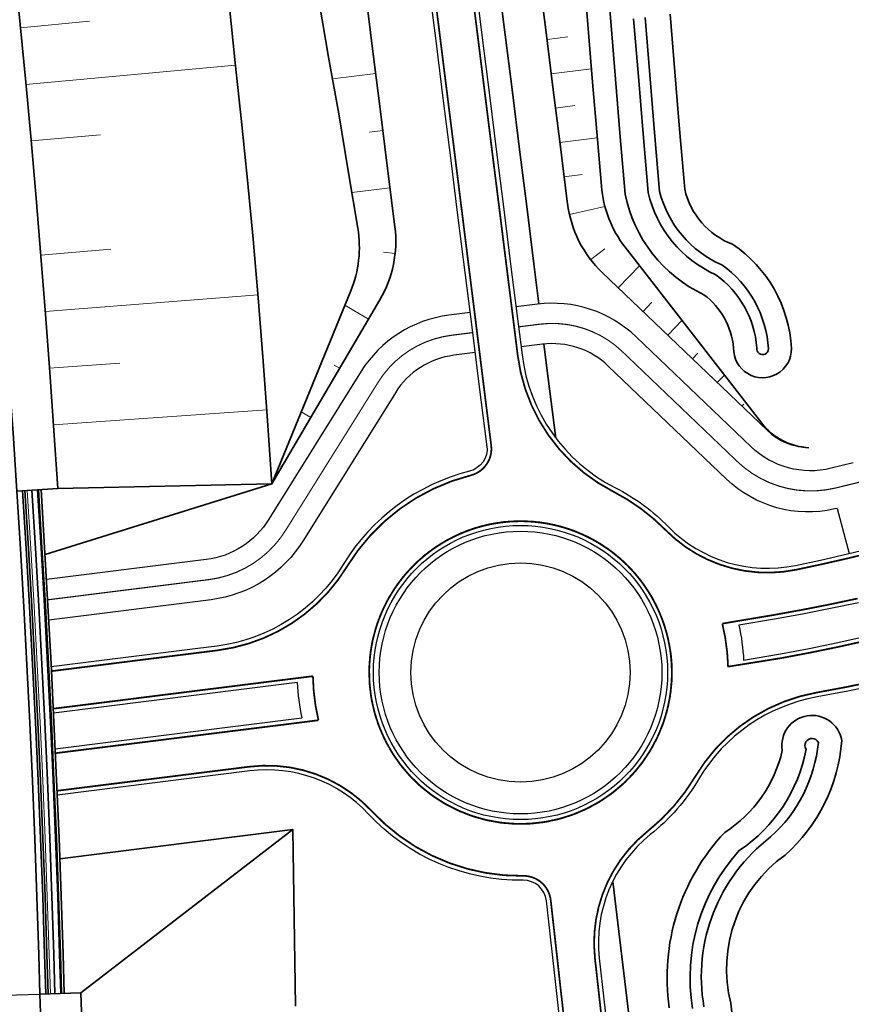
# Model space of a CAD drawing. Header units: metres. Extents: x 154839 to 161660, y 370737 to 378039.
# Tile 7 of 121: x 158494 to 158566, y 371399 to 371485. Entities that reach past the tile are written whole.
import ezdxf

# ---------------------------------------------------------------- set-up
doc = ezdxf.new("R2010")
doc.units = ezdxf.units.M
doc.linetypes.add('VW-3-3_STREEP', pattern=[6, 3, -3])
doc.linetypes.add('VW-FP2-1000', pattern=[3, 0.3, -2.7])
for name, color, linetype, lineweight in [('B-WE-GW-TALUDARCERING_KORT-G', 100, 'Continuous', 18), ('B-WE-GW-TALUDARCERING_LANG-G', 100, 'Continuous', 18), ('dwm-kunstwerklijn', 252, 'Continuous', 30), ('N-CO-BC-BETONVORM-G', 2, 'Continuous', 35), ('N-WE-BV-GELEIDECONSTRUCTIE_GELEIDERAIL_KUNSTWERK-G', 1, 'BV-GELEIDERAIL-K', 9), ('N-WE-BV-LEUNING-G', 1, 'BV-LEUNING', 9), ('N-WE-GW-GRONDWERK_BERM-G', 100, 'Continuous', 35), ('N-WE-GW-WATERGANG-G', 130, 'Continuous', 35), ('N-WE-VH-VERHARDING_HALFVERHARDING_BERM-G', 252, 'Continuous', 35), ('N-WE-VH-VERHARDING_KANTVERHARDING-G', 210, 'Continuous', 30), ('N-WE-VW-MARKERING_LANGS_STREEP_30270_010-G', 7, 'VW-FP2-1000', 35), ('N-WE-VW-MARKERING_LANGS_STREEP_33_015-G', 7, 'VW-3-3_STREEP', 35), ('N-WE-VW-MARKERING_LANGS_STREEP_DOORGETROKKEN_015-G', 7, 'Continuous', 35)]:
    doc.layers.add(name, color=color, linetype=linetype, lineweight=lineweight)
doc.linetypes.add('BV-GELEIDERAIL-K', pattern='A,2,-1,[170,NLCS.shx,S=0.5,R=0,X=0,Y=0],-1', length=4)
doc.linetypes.add('BV-LEUNING', pattern='A,1,[69,NLCS.shx,S=0.2,R=0,X=0,Y=0],1', length=2)

msp = doc.modelspace()

# ---------------------------------------------------------------- linework, layer by layer
at = {"layer": 'B-WE-GW-TALUDARCERING_KORT-G'}
for p, q in [((158499.571, 371484.648), (158493.59, 371484.076)), ((158541.034, 371483.297), (158539.229, 371483.071)), ((158541.654, 371477.333), (158539.975, 371477.123)), ((158523.844, 371475.023), (158525.002, 371475.168)), ((158500.531, 371474.797), (158494.506, 371474.272)), ((158542.278, 371471.369), (158540.72, 371471.174)), ((158501.419, 371464.889), (158495.347, 371464.385)), ((158544.23, 371464.923), (158543.016, 371463.987)), ((158525.043, 371464.622), (158526.068, 371464.512)), ((158548.319, 371460.292), (158547.553, 371459.491)), ((158552.303, 371455.871), (158551.842, 371455.389)), ((158502.198, 371455.024), (158496.102, 371454.569)), ((158520.781, 371454.849), (158521.255, 371454.57)), ((158556.287, 371451.45), (158556.131, 371451.287)), ((158560.905, 371447.824), (158560.903, 371447.815)), ((158516.17, 371446.077), (158516.241, 371446.035))]:
    msp.add_line(p, q, dxfattribs=at)
at = {"layer": 'B-WE-GW-TALUDARCERING_LANG-G'}
for p, q in [((158512.225, 371480.835), (158494.058, 371479.175)), ((158543.086, 371480.533), (158539.602, 371480.097)), ((158520.626, 371479.652), (158524.381, 371480.123)), ((158543.583, 371474.554), (158540.348, 371474.149)), ((158522.314, 371469.796), (158525.623, 371470.211)), ((158544.246, 371468.598), (158541.175, 371467.911)), ((158547.245, 371463.462), (158545.408, 371461.542)), ((158514.178, 371460.931), (158495.735, 371459.478)), ((158521.712, 371460.042), (158523.763, 371458.837)), ((158550.924, 371458.722), (158549.697, 371457.44)), ((158554.603, 371453.982), (158553.986, 371453.338)), ((158514.943, 371450.961), (158496.449, 371449.658)), ((158517.921, 371450.788), (158518.748, 371450.303)), ((158558.317, 371449.273), (158558.279, 371449.233))]:
    msp.add_line(p, q, dxfattribs=at)
at = {"layer": 'dwm-kunstwerklijn', "flags": 128}
msp.add_lwpolyline([(158480.983, 371399.931), (158495.277, 371400.328)], dxfattribs=at)
at = {"layer": 'N-CO-BC-BETONVORM-G', "flags": 128}
for points in [[(158493.772, 371443.961), (158493.772, 371443.96), (158494.084, 371438.938), (158494.374, 371433.914), (158494.644, 371428.889), (158494.893, 371423.864), (158495.121, 371418.837), (158495.328, 371413.809), (158495.514, 371408.781), (158495.679, 371403.752), (158495.777, 371400.342)], [(158493.972, 371443.974), (158493.972, 371443.973), (158494.283, 371438.95), (158494.574, 371433.925), (158494.844, 371428.9), (158495.093, 371423.873), (158495.321, 371418.846), (158495.528, 371413.817), (158495.714, 371408.788), (158495.879, 371403.758), (158495.977, 371400.348)], [(158494.57, 371444.014), (158494.57, 371444.011), (158494.882, 371438.985), (158495.173, 371433.959), (158495.443, 371428.931), (158495.692, 371423.902), (158495.92, 371418.872), (158496.128, 371413.841), (158496.314, 371408.809), (158496.479, 371403.776), (158496.577, 371400.365)], [(158495.069, 371444.047), (158495.069, 371444.043), (158495.381, 371439.015), (158495.672, 371433.987), (158495.943, 371428.956), (158496.192, 371423.925), (158496.42, 371418.893), (158496.627, 371413.86), (158496.813, 371408.826), (158496.979, 371403.792), (158497.077, 371400.379)], [(158495.368, 371444.067), (158495.369, 371444.062), (158495.681, 371439.033), (158495.972, 371434.003), (158496.242, 371428.972), (158496.491, 371423.94), (158496.72, 371418.906), (158496.927, 371413.872), (158497.113, 371408.837), (158497.279, 371403.801), (158497.376, 371400.388)]]:
    msp.add_lwpolyline(points, dxfattribs=at)
at = {"layer": 'N-WE-BV-GELEIDECONSTRUCTIE_GELEIDERAIL_KUNSTWERK-G', "flags": 128}
msp.add_lwpolyline([(158494.171, 371443.987), (158494.171, 371443.985), (158494.483, 371438.961), (158494.774, 371433.936), (158495.044, 371428.91), (158495.293, 371423.883), (158495.521, 371418.854), (158495.728, 371413.825), (158495.914, 371408.795), (158496.079, 371403.764), (158496.177, 371400.353)], dxfattribs=at)
at = {"layer": 'N-WE-BV-LEUNING-G', "flags": 128}
msp.add_lwpolyline([(158495.169, 371444.053), (158495.169, 371444.049), (158495.481, 371439.021), (158495.772, 371433.992), (158496.042, 371428.962), (158496.292, 371423.93), (158496.52, 371418.898), (158496.727, 371413.864), (158496.913, 371408.83), (158497.079, 371403.795), (158497.177, 371400.382)], dxfattribs=at)
at = {"layer": 'N-WE-GW-GRONDWERK_BERM-G', "flags": 128}
for points in [[(158561.934, 371447.688, -0.219679), (158557.841, 371449.81), (158546.003, 371465.063, -0.144916), (158543.939, 371470.352), (158543.597, 371474.387), (158543.182, 371479.374), (158542.77, 371484.361), (158542.35, 371489.348), (158541.927, 371494.334), (158541.489, 371499.318), (158541.039, 371504.301), (158540.574, 371509.294), (158540.086, 371514.31), (158539.532, 371519.345), (158538.93, 371524.399), (158538.276, 371529.473), (158537.56, 371534.566), (158536.785, 371539.676), (158535.941, 371544.803), (158535.006, 371549.942), (158533.961, 371555.076), (158532.78, 371560.181), (158531.503, 371565.263), (158530.141, 371570.322)], [(158561.934, 371447.688, -0.186016), (158558.317, 371449.197), (158544.022, 371462.867, -0.17244), (158541.011, 371468.851), (158540.99, 371469.021), (158540.368, 371473.982), (158539.747, 371478.943), (158539.125, 371483.904), (158538.503, 371488.866)], [(158523.52, 371486.988), (158524.142, 371482.027), (158524.764, 371477.065), (158525.386, 371472.104), (158526.048, 371466.822, -0.165462), (158524.747, 371460.513), (158515.362, 371444.54)], [(158515.362, 371444.54), (158522.217, 371461.275, 0.139197), (158522.828, 371466.703), (158522.002, 371471.68), (158521.177, 371476.616), (158520.284, 371481.543), (158519.436, 371486.476)]]:
    msp.add_lwpolyline(points, format="xyb", dxfattribs=at)
for points in [[(158493.06, 371489.398), (158493.561, 371484.378), (158494.041, 371479.357), (158494.501, 371474.333), (158494.939, 371469.308), (158495.356, 371464.28), (158495.753, 371459.251), (158496.128, 371454.221), (158496.482, 371449.189), (158496.815, 371444.162), (158493.273, 371443.928)], [(158496.815, 371444.162), (158515.362, 371444.54)], [(158496.995, 371412.041), (158517.204, 371414.594), (158517.42, 371399.296)], [(158498.826, 371400.429), (158517.204, 371414.594)], [(158495.277, 371400.328), (158498.826, 371400.429), (158498.872, 371398.803)]]:
    msp.add_lwpolyline(points, dxfattribs=at)
at = {"layer": 'N-WE-GW-GRONDWERK_BERM-G'}
msp.add_lwpolyline([(158495.715, 371438.443), (158515.362, 371444.54), (158514.98, 371450.453), (158514.607, 371455.561), (158514.201, 371460.667), (158513.761, 371465.769), (158513.274, 371470.868), (158512.754, 371475.963), (158512.201, 371481.055), (158511.68, 371486.149)], dxfattribs=at)
at = {"layer": 'N-WE-GW-WATERGANG-G', "flags": 128}
for points in [[(158544.335, 371489.596), (158544.754, 371484.61), (158545.166, 371479.622), (158545.582, 371474.635), (158546.003, 371469.649, 0.238569), (158552.838, 371460.944, -0.209203), (158555.41, 371456.335, 1.02214), (158560.426, 371456.292, 0.236245), (158555.319, 371465.314, -0.251613), (158551.168, 371470.086), (158550.729, 371475.28), (158550.313, 371480.267), (158549.901, 371485.255)], [(158546.738, 371484.859), (158547.15, 371479.871), (158547.566, 371474.884), (158547.995, 371469.817, 0.235804), (158553.857, 371462.677, -0.221986), (158557.416, 371456.345, 1.070597), (158558.425, 371456.24, 0.229225), (158554.372, 371463.538, -0.233214), (158548.99, 371469.902), (158548.559, 371475.008), (158548.143, 371479.995), (158547.731, 371484.983)], [(158555.741, 371394.443), (158555.172, 371399.543, -0.310091), (158559.861, 371412.382, 0.196922), (158564.773, 371422.312, 0.997133), (158559.623, 371421.453, -0.196231), (158554.631, 371414.34, 0.22963), (158549.832, 371399.136)], [(158552.835, 371399.215, -0.280815), (158558.61, 371413.946, 0.188409), (158562.752, 371422.135, 1.065494), (158561.684, 371421.547, -0.201813), (158555.93, 371412.8, 0.23005), (158551.844, 371399.087)]]:
    msp.add_lwpolyline(points, format="xyb", dxfattribs=at)
at = {"layer": 'N-WE-VH-VERHARDING_HALFVERHARDING_BERM-G', "flags": 128}
for points in [[(158538.525, 371460.141), (158538.089, 371463.618), (158537.468, 371468.579), (158536.846, 371473.541), (158536.224, 371478.502), (158535.602, 371483.463), (158534.981, 371488.424), (158534.359, 371493.385), (158533.737, 371498.346), (158533.115, 371503.308), (158532.491, 371508.274), (158531.857, 371513.249), (158531.203, 371518.232), (158530.521, 371523.221), (158529.801, 371528.215), (158529.034, 371533.212), (158528.21, 371538.21), (158527.321, 371543.208), (158526.357, 371548.202), (158525.31, 371553.185), (158524.181, 371558.15), (158522.969, 371563.097), (158521.675, 371568.022), (158520.299, 371572.925)], [(158489.529, 371489.038), (158490.028, 371484.033), (158490.507, 371479.026), (158490.965, 371474.017), (158491.402, 371469.007), (158491.818, 371463.994), (158492.213, 371458.98), (158492.587, 371453.964), (158492.941, 371448.947), (158493.273, 371443.928), (158493.585, 371438.908), (158493.875, 371433.886), (158494.145, 371428.864), (158494.394, 371423.84), (158494.622, 371418.815), (158494.829, 371413.79), (158495.015, 371408.764), (158495.18, 371403.736), (158495.277, 371400.33), (158495.324, 371398.709)], [(158538.961, 371456.668), (158539.333, 371453.696), (158539.955, 371448.735), (158539.978, 371448.546)], [(158544.924, 371410.09), (158546.321, 371398.536)]]:
    msp.add_lwpolyline(points, dxfattribs=at)
at = {"layer": 'N-WE-VH-VERHARDING_KANTVERHARDING-G', "flags": 128}
for points in [[(158532.996, 371488.175), (158533.618, 371483.214), (158534.24, 371478.253), (158534.861, 371473.292), (158535.483, 371468.331), (158536.105, 371463.369), (158536.727, 371458.408), (158537.063, 371455.722, 0.248389), (158545.123, 371444.229, -0.080591), (158549.771, 371440.818, 0.2548), (158560.76, 371437.48), (158562.94, 371437.944), (158565.278, 371438.476), (158567.597, 371439.042)], [(158565.783, 371446.371), (158563.852, 371445.899, -0.256085), (158556.934, 371447.752), (158546.955, 371457.295, 0.225652), (158538.392, 371460.125), (158536.541, 371459.893)], [(158532.572, 371459.396), (158530.72, 371459.164, 0.225652), (158523.121, 371454.308), (158515.12, 371441.501, -0.2285), (158509.686, 371437.987), (158495.842, 371436.252)], [(158564.381, 371442.425), (158564.381, 371442.425), (158564.153, 371442.373, -0.251935), (158554.79, 371444.959), (158544.536, 371454.766, 0.225652), (158538.828, 371456.652), (158536.976, 371456.42)], [(158533.007, 371455.923), (158531.155, 371455.691, 0.225652), (158526.089, 371452.454), (158518.108, 371439.679, -0.2285), (158510.121, 371434.514), (158496.039, 371432.75)], [(158534.02, 371447.839, -0.378684), (158532.525, 371445.651, 0.19641), (158521.566, 371437.57, -0.2285), (158510.625, 371430.496), (158508.958, 371430.287), (158496.256, 371428.695)], [(158566.237, 371434.251), (158563.818, 371433.736), (158561.388, 371433.26), (158558.949, 371432.818), (158555.866, 371432.301, -0.039611), (158556.276, 371429.264), (158559.479, 371429.821), (158561.957, 371430.288), (158564.429, 371430.793), (158566.895, 371431.343)], [(158567.854, 371427.117), (158565.305, 371426.585), (158562.64, 371426.09, 0.217373), (158552.404, 371418.996, -0.089973), (158548.185, 371414.149, 0.257142), (158543.76, 371403.451), (158544.893, 371393.298)]]:
    msp.add_lwpolyline(points, format="xyb", dxfattribs=at)
at = {"layer": 'N-WE-VH-VERHARDING_KANTVERHARDING-G'}
msp.add_lwpolyline([(158534.02, 371447.839), (158534.001, 371447.988), (158533.38, 371452.95), (158532.758, 371457.911), (158532.136, 371462.872), (158531.514, 371467.833), (158530.893, 371472.794), (158530.271, 371477.756), (158529.649, 371482.717), (158529.027, 371487.678)], dxfattribs=at)
at = {"layer": 'N-WE-VH-VERHARDING_KANTVERHARDING-G', "flags": 128}
for points in [[(158564.381, 371442.425), (158565.422, 371438.511)], [(158517.584, 371427.337), (158496.454, 371424.689)], [(158496.598, 371421.582), (158517.97, 371424.261)]]:
    msp.add_lwpolyline(points, dxfattribs=at)
at = {"layer": 'N-WE-VH-VERHARDING_KANTVERHARDING-G'}
msp.add_lwpolyline([(158540.915, 371392.877), (158539.18, 371408.423, 0.38572), (158537.167, 371410.201, -0.211608), (158523.759, 371415.936, 0.240988), (158513.483, 371419.667), (158496.775, 371417.573)], format="xyb", dxfattribs=at)
for radius in [12.75, 12.25, 9.5]:
    msp.add_circle((158536.935, 371428.2), radius, dxfattribs=at)
msp.add_arc((158536.935, 371428.2), 19.37, 182.55354, 191.73305, dxfattribs=at)
at = {"layer": 'N-WE-VW-MARKERING_LANGS_STREEP_30270_010-G', "const_width": 0.1, "flags": 128}
for points in [[(158637.159, 371517.873), (158635.251, 371513.251), (158635.187, 371513.097), (158633.378, 371508.654), (158631.55, 371504.119), (158630.636, 371501.882), (158629.714, 371499.669), (158628.777, 371497.481), (158627.819, 371495.323), (158626.834, 371493.196), (158625.817, 371491.104), (158624.763, 371489.052), (158623.666, 371487.043), (158622.522, 371485.081), (158621.328, 371483.172), (158620.751, 371482.3), (158619.783, 371480.889), (158618.788, 371479.496), (158617.451, 371477.709), (158616.071, 371475.957), (158614.649, 371474.24), (158613.186, 371472.56), (158611.683, 371470.917), (158610.14, 371469.312), (158608.559, 371467.747), (158606.94, 371466.221), (158605.285, 371464.737), (158603.595, 371463.295), (158601.871, 371461.895), (158600.113, 371460.538), (158598.323, 371459.226), (158596.503, 371457.959), (158594.652, 371456.737), (158592.773, 371455.562), (158590.866, 371454.433), (158588.933, 371453.352), (158586.974, 371452.319), (158584.991, 371451.335), (158582.986, 371450.4), (158580.959, 371449.515), (158578.911, 371448.68), (158576.844, 371447.895), (158574.759, 371447.162), (158572.657, 371446.48), (158572.115, 371446.313), (158570.261, 371445.765), (158568.384, 371445.242), (158566.203, 371444.672), (158564.207, 371444.184, -0.254266), (158555.725, 371446.487), (158545.745, 371456.03, 0.225652), (158538.61, 371458.389), (158536.758, 371458.157)], [(158532.789, 371457.659), (158530.938, 371457.427, 0.225652), (158524.605, 371453.381), (158516.614, 371440.59, -0.2285), (158509.903, 371436.251), (158495.943, 371434.501)]]:
    msp.add_lwpolyline(points, format="xyb", dxfattribs=at)
at = {"layer": 'N-WE-VW-MARKERING_LANGS_STREEP_33_015-G', "flags": 128}
for points in [[(157723.909, 372739.443, 0.15, 0.15, 0), (157723.862, 372737.364, 0.15, 0.15, 0), (157723.735, 372734.768, 0.15, 0.15, 0), (157723.531, 372732.177, 0.15, 0.15, 0), (157723.251, 372729.593, 0.15, 0.15, 0), (157722.895, 372727.018, 0.15, 0.15, 0), (157722.464, 372724.455, 0.15, 0.15, 0), (157721.957, 372721.906, 0.15, 0.15, 0), (157721.376, 372719.372, 0.15, 0.15, 0), (157720.72, 372716.857, 0.15, 0.15, 0), (157719.991, 372714.363, 0.15, 0.15, 0), (157719.189, 372711.89, 0.15, 0.15, 0), (157718.314, 372709.443, 0.15, 0.15, 0), (157717.368, 372707.022, 0.15, 0.15, 0), (157716.351, 372704.63, 0.15, 0.15, 0), (157715.264, 372702.269, 0.15, 0.15, 0), (157714.633, 372700.978, 0.15, 0.15, 0), (157714.108, 372699.941, 0.15, 0.15, 0), (157712.884, 372697.648, 0.15, 0.15, 0), (157711.593, 372695.392, 0.15, 0.15, 0), (157710.236, 372693.175, 0.15, 0.15, 0), (157708.815, 372690.999, 0.15, 0.15, 0), (157707.331, 372688.865, 0.15, 0.15, 0), (157705.784, 372686.776, 0.15, 0.15, 0), (157704.177, 372684.734, 0.15, 0.15, 0), (157704.117, 372684.661, 0.15, 0.15, 0), (157702.482, 372682.706, 0.15, 0.15, 0), (157700.797, 372680.8, 0.15, 0.15, 0), (157699.036, 372678.908, 0.15, 0.15, 0), (157697.233, 372677.063, 0.15, 0.15, 0), (157695.394, 372675.264, 0.15, 0.15, 0), (157693.522, 372673.508, 0.15, 0.15, 0), (157691.621, 372671.791, 0.15, 0.15, 0), (157689.695, 372670.111, 0.15, 0.15, 0), (157687.747, 372668.466, 0.15, 0.15, 0), (157685.782, 372666.851, 0.15, 0.15, 0), (157683.801, 372665.264, 0.15, 0.15, 0), (157681.809, 372663.701, 0.15, 0.15, 0), (157679.808, 372662.159, 0.15, 0.15, 0), (157677.801, 372660.634, 0.15, 0.15, 0), (157674.09, 372657.853, 0.15, 0.15, 0), (157673.781, 372657.623, 0.15, 0.15, 0), (157671.818, 372656.163, 0.15, 0.15, 0), (157669.768, 372654.639, 0.15, 0.15, 0), (157665.774, 372651.655, 0.15, 0.15, 0), (157661.811, 372648.655, 0.15, 0.15, 0), (157657.893, 372645.62, 0.15, 0.15, 0), (157655.954, 372644.085, 0.15, 0.15, 0), (157654.032, 372642.536, 0.15, 0.15, 0), (157652.128, 372640.97, 0.15, 0.15, 0), (157650.244, 372639.386, 0.15, 0.15, 0), (157648.555, 372637.933, 0.15, 0.15, 0), (157646.885, 372636.462, 0.15, 0.15, 0), (157646.543, 372636.156, 0.15, 0.15, 0), (157644.728, 372634.506, 0.15, 0.15, 0), (157642.936, 372632.831, 0.15, 0.15, 0), (157641.167, 372631.131, 0.15, 0.15, 0), (157639.422, 372629.406, 0.15, 0.15, 0), (157637.702, 372627.658, 0.15, 0.15, 0), (157636.005, 372625.886, 0.15, 0.15, 0), (157634.334, 372624.09, 0.15, 0.15, 0), (157632.688, 372622.272, 0.15, 0.15, 0), (157631.067, 372620.431, 0.15, 0.15, 0), (157629.471, 372618.567, 0.15, 0.15, 0), (157627.688, 372616.618, 0.15, 0.15, 0), (157626.051, 372614.783, 0.15, 0.15, 0), (157624.44, 372612.924, 0.15, 0.15, 0), (157622.853, 372611.042, 0.15, 0.15, 0), (157621.291, 372609.137, 0.15, 0.15, 0), (157619.756, 372607.209, 0.15, 0.15, 0), (157618.246, 372605.258, 0.15, 0.15, 0), (157616.762, 372603.285, 0.15, 0.15, 0), (157616.205, 372602.523, 0.15, 0.15, 0.039896), (157608.305, 372588.611, 0.15, 0.15, 0.412564), (157615.655, 372568.213, 0.15, 0.15, 0.038405), (157630.034, 372562.709, 0.15, 0.15, 0), (157633.956, 372561.544, 0.15, 0.15, 0), (157643.542, 372558.695, 0.15, 0.15, 0), (157653.128, 372555.847, 0.15, 0.15, 0), (157662.713, 372552.999, 0.15, 0.15, 0), (157667.507, 372551.575, 0.15, 0.15, 0), (157672.307, 372550.143, 0.15, 0.15, 0), (157677.113, 372548.681, 0.15, 0.15, 0), (157681.919, 372547.168, 0.15, 0.15, 0), (157686.715, 372545.584, 0.15, 0.15, 0), (157691.495, 372543.906, 0.15, 0.15, 0), (157696.242, 372542.122, 0.15, 0.15, 0), (157700.947, 372540.234, 0.15, 0.15, 0), (157705.61, 372538.241, 0.15, 0.15, 0), (157710.227, 372536.146, 0.15, 0.15, 0), (157714.796, 372533.948, 0.15, 0.15, 0), (157719.316, 372531.649, 0.15, 0.15, 0), (157723.783, 372529.251, 0.15, 0.15, 0), (157728.196, 372526.753, 0.15, 0.15, 0), (157732.552, 372524.159, 0.15, 0.15, 0), (157736.849, 372521.468, 0.15, 0.15, 0), (157741.083, 372518.688, 0.15, 0.15, 0), (157745.253, 372515.841, 0.15, 0.15, 0), (157749.374, 372512.946, 0.15, 0.15, 0), (157753.456, 372510.021, 0.15, 0.15, 0), (157757.514, 372507.086, 0.15, 0.15, 0), (157761.559, 372504.159, 0.15, 0.15, 0), (157765.608, 372501.252, 0.15, 0.15, 0), (157769.671, 372498.365, 0.15, 0.15, 0), (157773.749, 372495.499, 0.15, 0.15, 0), (157777.841, 372492.654, 0.15, 0.15, 0), (157781.947, 372489.828, 0.15, 0.15, 0), (157786.067, 372487.024, 0.15, 0.15, 0), (157790.201, 372484.24, 0.15, 0.15, 0), (157794.349, 372481.477, 0.15, 0.15, 0), (157798.511, 372478.734, 0.15, 0.15, 0), (157802.686, 372476.013, 0.15, 0.15, 0), (157806.875, 372473.312, 0.15, 0.15, 0), (157811.078, 372470.632, 0.15, 0.15, 0), (157815.294, 372467.974, 0.15, 0.15, 0), (157819.523, 372465.336, 0.15, 0.15, 0), (157823.765, 372462.72, 0.15, 0.15, 0), (157828.02, 372460.124, 0.15, 0.15, 0), (157832.3, 372457.531, 0.15, 0.15, 0), (157836.579, 372454.914, 0.15, 0.15, 0), (157840.844, 372452.275, 0.15, 0.15, 0), (157845.097, 372449.614, 0.15, 0.15, 0), (157849.336, 372446.933, 0.15, 0.15, 0), (157853.561, 372444.23, 0.15, 0.15, 0), (157857.773, 372441.507, 0.15, 0.15, 0), (157861.971, 372438.762, 0.15, 0.15, 0), (157866.156, 372435.996, 0.15, 0.15, 0), (157870.326, 372433.209, 0.15, 0.15, 0), (157874.483, 372430.402, 0.15, 0.15, 0), (157878.625, 372427.574, 0.15, 0.15, 0), (157882.754, 372424.725, 0.15, 0.15, 0), (157886.868, 372421.855, 0.15, 0.15, 0), (157890.967, 372418.965, 0.15, 0.15, 0), (157895.052, 372416.055, 0.15, 0.15, 0), (157899.123, 372413.124, 0.15, 0.15, 0), (157903.179, 372410.173, 0.15, 0.15, 0), (157907.22, 372407.202, 0.15, 0.15, 0), (157911.246, 372404.21, 0.15, 0.15, 0), (157915.257, 372401.198, 0.15, 0.15, 0), (157919.253, 372398.167, 0.15, 0.15, 0), (157923.233, 372395.115, 0.15, 0.15, 0), (157927.258, 372391.998, 0.15, 0.15, 0), (157931.189, 372389.551, 0.15, 0.15, 0), (157935.44, 372386.856, 0.15, 0.15, 0), (157939.691, 372384.161, 0.15, 0.15, 0), (157943.919, 372381.43, 0.15, 0.15, 0), (157948.148, 372378.699, 0.15, 0.15, 0), (157952.353, 372375.934, 0.15, 0.15, 0), (157956.558, 372373.168, 0.15, 0.15, 0), (157960.741, 372370.368, 0.15, 0.15, 0), (157964.923, 372367.567, 0.15, 0.15, 0), (157969.082, 372364.732, 0.15, 0.15, 0), (157973.24, 372361.896, 0.15, 0.15, 0), (157977.375, 372359.026, 0.15, 0.15, 0), (157981.51, 372356.156, 0.15, 0.15, 0), (157985.621, 372353.252, 0.15, 0.15, 0), (157989.71, 372350.317, 0.15, 0.15, 0), (157993.563, 372347.054, 0.15, 0.15, 0), (157997.414, 372343.794, 0.15, 0.15, 0), (158001.262, 372340.535, 0.15, 0.15, 0), (158005.108, 372337.279, 0.15, 0.15, 0), (158008.952, 372334.024, 0.15, 0.15, 0), (158012.794, 372330.771, 0.15, 0.15, 0), (158016.634, 372327.52, 0.15, 0.15, 0), (158020.472, 372324.27, 0.15, 0.15, 0), (158024.309, 372321.021, 0.15, 0.15, 0), (158028.12, 372317.743, 0.15, 0.15, 0), (158032.07, 372314.645, 0.15, 0.15, 0), (158036.02, 372311.547, 0.15, 0.15, 0), (158039.944, 372308.417, 0.15, 0.15, 0), (158043.868, 372305.286, 0.15, 0.15, 0), (158047.766, 372302.123, 0.15, 0.15, 0), (158051.664, 372298.959, 0.15, 0.15, 0), (158055.535, 372295.764, 0.15, 0.15, 0), (158059.406, 372292.568, 0.15, 0.15, 0), (158063.251, 372289.341, 0.15, 0.15, 0), (158067.096, 372286.113, 0.15, 0.15, 0), (158070.913, 372282.853, 0.15, 0.15, 0), (158074.731, 372279.594, 0.15, 0.15, 0), (158078.521, 372276.302, 0.15, 0.15, 0), (158082.311, 372273.011, 0.15, 0.15, 0), (158086.074, 372269.688, 0.15, 0.15, 0), (158089.837, 372266.365, 0.15, 0.15, 0), (158093.572, 372263.011, 0.15, 0.15, 0), (158097.307, 372259.657, 0.15, 0.15, 0), (158101.013, 372256.272, 0.15, 0.15, 0), (158104.72, 372252.887, 0.15, 0.15, 0), (158108.399, 372249.471, 0.15, 0.15, 0), (158112.077, 372246.055, 0.15, 0.15, 0), (158115.727, 372242.609, 0.15, 0.15, 0), (158116.92, 372241.482, 0.15, 0.15, 0), (158119.377, 372239.162, 0.15, 0.15, 0), (158122.998, 372235.686, 0.15, 0.15, 0), (158126.619, 372232.209, 0.15, 0.15, 0), (158130.211, 372228.702, 0.15, 0.15, 0), (158133.803, 372225.196, 0.15, 0.15, 0), (158137.365, 372221.659, 0.15, 0.15, 0), (158140.928, 372218.122, 0.15, 0.15, 0), (158144.461, 372214.556, 0.15, 0.15, 0), (158147.994, 372210.99, 0.15, 0.15, 0), (158151.497, 372207.395, 0.15, 0.15, 0), (158155, 372203.799, 0.15, 0.15, 0), (158158.473, 372200.175, 0.15, 0.15, 0), (158161.946, 372196.55, 0.15, 0.15, 0), (158165.389, 372192.897, 0.15, 0.15, 0), (158168.832, 372189.244, 0.15, 0.15, 0), (158172.244, 372185.562, 0.15, 0.15, 0), (158175.656, 372181.88, 0.15, 0.15, 0), (158179.038, 372178.17, 0.15, 0.15, 0), (158182.419, 372174.46, 0.15, 0.15, 0), (158185.77, 372170.721, 0.15, 0.15, 0), (158189.12, 372166.983, 0.15, 0.15, 0), (158192.439, 372163.217, 0.15, 0.15, -0.000003), (158192.439, 372163.217, 0.15, 0.15, 0), (158195.758, 372159.451, 0.15, 0.15, 0), (158199.046, 372155.658, 0.15, 0.15, 0), (158202.333, 372151.864, 0.15, 0.15, 0), (158205.589, 372148.043, 0.15, 0.15, 0), (158208.845, 372144.222, 0.15, 0.15, 0), (158212.069, 372140.375, 0.15, 0.15, 0), (158215.293, 372136.527, 0.15, 0.15, 0), (158218.484, 372132.652, 0.15, 0.15, 0), (158221.676, 372128.778, 0.15, 0.15, 0), (158224.836, 372124.877, 0.15, 0.15, 0), (158227.995, 372120.976, 0.15, 0.15, 0), (158231.122, 372117.049, 0.15, 0.15, 0), (158234.248, 372113.121, 0.15, 0.15, 0), (158237.342, 372109.168, 0.15, 0.15, 0), (158240.436, 372105.215, 0.15, 0.15, 0), (158243.497, 372101.236, 0.15, 0.15, 0), (158246.558, 372097.258, 0.15, 0.15, 0), (158249.585, 372093.253, 0.15, 0.15, 0), (158252.613, 372089.249, 0.15, 0.15, 0), (158255.607, 372085.22, 0.15, 0.15, 0), (158258.601, 372081.191, 0.15, 0.15, 0), (158261.561, 372077.137, 0.15, 0.15, 0), (158264.522, 372073.083, 0.15, 0.15, 0), (158267.448, 372069.004, 0.15, 0.15, 0), (158270.375, 372064.926, 0.15, 0.15, 0), (158273.267, 372060.823, 0.15, 0.15, 0), (158276.16, 372056.72, 0.15, 0.15, 0), (158279.018, 372052.593, 0.15, 0.15, 0), (158281.876, 372048.467, 0.15, 0.15, 0), (158284.7, 372044.316, 0.15, 0.15, 0), (158287.523, 372040.166, 0.15, 0.15, 0), (158290.312, 372035.992, 0.15, 0.15, 0), (158295.702, 372027.991, 0.15, 0.15, 0), (158295.924, 372027.666, 0.15, 0.15, 0), (158298.753, 372023.517, 0.15, 0.15, 0), (158301.582, 372019.368, 0.15, 0.15, 0), (158304.412, 372015.218, 0.15, 0.15, 0), (158307.243, 372011.066, 0.15, 0.15, 0), (158310.075, 372006.914, 0.15, 0.15, 0), (158312.907, 372002.76, 0.15, 0.15, 0), (158315.741, 371998.605, 0.15, 0.15, 0), (158318.575, 371994.448, 0.15, 0.15, 0), (158321.411, 371990.289, 0.15, 0.15, 0), (158324.248, 371986.128, 0.15, 0.15, 0), (158327.087, 371981.965, 0.15, 0.15, 0), (158329.927, 371977.8, 0.15, 0.15, 0), (158332.769, 371973.633, 0.15, 0.15, 0), (158335.559, 371969.433, 0.15, 0.15, 0), (158338.071, 371965.07, 0.15, 0.15, 0), (158340.546, 371960.687, 0.15, 0.15, 0), (158343.021, 371956.304, 0.15, 0.15, 0), (158345.46, 371951.9, 0.15, 0.15, 0), (158347.898, 371947.497, 0.15, 0.15, 0), (158350.3, 371943.073, 0.15, 0.15, 0), (158352.689, 371938.643, 0.15, 0.15, 0), (158355.067, 371934.206, 0.15, 0.15, 0), (158357.431, 371929.762, 0.15, 0.15, 0), (158358.629, 371927.466, 0.15, 0.15, 0), (158359.759, 371925.299, 0.15, 0.15, 0), (158362.087, 371920.836, 0.15, 0.15, 0), (158364.377, 371916.353, 0.15, 0.15, 0), (158366.668, 371911.871, 0.15, 0.15, 0), (158368.921, 371907.369, 0.15, 0.15, 0), (158371.174, 371902.868, 0.15, 0.15, 0), (158373.39, 371898.348, 0.15, 0.15, 0), (158375.605, 371893.828, 0.15, 0.15, 0), (158377.792, 371889.294, 0.15, 0.15, 0), (158379.96, 371884.751, 0.15, 0.15, 0), (158382.11, 371880.2, 0.15, 0.15, 0), (158384.24, 371875.639, 0.15, 0.15, 0), (158386.351, 371871.069, 0.15, 0.15, 0), (158388.444, 371866.491, 0.15, 0.15, 0), (158390.517, 371861.904, 0.15, 0.15, 0), (158392.571, 371857.308, 0.15, 0.15, 0), (158394.606, 371852.704, 0.15, 0.15, 0), (158396.621, 371848.092, 0.15, 0.15, 0), (158398.618, 371843.471, 0.15, 0.15, 0), (158400.595, 371838.842, 0.15, 0.15, 0), (158402.553, 371834.204, 0.15, 0.15, 0), (158404.491, 371829.559, 0.15, 0.15, 0), (158406.41, 371824.905, 0.15, 0.15, 0), (158408.31, 371820.244, 0.15, 0.15, 0), (158410.19, 371815.574, 0.15, 0.15, 0), (158411.963, 371811.119, 0.15, 0.15, 0.006693), (158412.985, 371808.645, 0.15, 0.15, 0), (158418.319, 371796.218, 0.15, 0.15, 0), (158422.263, 371787.029, 0.15, 0.15, 0), (158426.208, 371777.839, 0.15, 0.15, 0), (158430.152, 371768.65, 0.15, 0.15, 0), (158434.096, 371759.461, 0.15, 0.15, 0), (158438.04, 371750.271, 0.15, 0.15, 0), (158441.984, 371741.082, 0.15, 0.15, 0), (158443.956, 371736.487, 0.15, 0.15, 0), (158445.928, 371731.893, 0.15, 0.15, 0), (158447.9, 371727.298, 0.15, 0.15, 0), (158449.872, 371722.703, 0.15, 0.15, 0), (158451.844, 371718.109, 0.15, 0.15, 0), (158453.816, 371713.514, 0.15, 0.15, 0), (158455.788, 371708.919, 0.15, 0.15, 0), (158457.76, 371704.339, 0.15, 0.15, 0), (158459.76, 371699.786, 0.15, 0.15, 0), (158461.799, 371695.249, 0.15, 0.15, 0), (158463.874, 371690.729, 0.15, 0.15, 0), (158465.988, 371686.227, 0.15, 0.15, 0), (158468.139, 371681.743, 0.15, 0.15, 0), (158470.327, 371677.277, 0.15, 0.15, 0), (158472.552, 371672.829, 0.15, 0.15, 0), (158474.815, 371668.4, 0.15, 0.15, 0), (158477.115, 371663.986, 0.15, 0.15, 0), (158479.44, 371659.559, 0.15, 0.15, 0), (158481.765, 371655.132, 0.15, 0.15, 0), (158484.089, 371650.705, 0.15, 0.15, 0), (158486.414, 371646.277, 0.15, 0.15, 0), (158488.736, 371641.842, 0.15, 0.15, 0), (158491.047, 371637.394, 0.15, 0.15, 0), (158493.339, 371632.929, 0.15, 0.15, 0), (158495.604, 371628.445, 0.15, 0.15, 0), (158497.833, 371623.936, 0.15, 0.15, 0), (158500.018, 371619.399, 0.15, 0.15, 0), (158502.15, 371614.83, 0.15, 0.15, 0), (158504.22, 371610.227, 0.15, 0.15, 0), (158506.22, 371605.588, 0.15, 0.15, 0), (158508.142, 371600.915, 0.15, 0.15, 0), (158509.986, 371596.21, 0.15, 0.15, 0), (158511.752, 371591.476, 0.15, 0.15, 0), (158513.438, 371586.713, 0.15, 0.15, 0), (158515.045, 371581.922, 0.15, 0.15, 0), (158516.572, 371577.106, 0.15, 0.15, 0), (158518.018, 371572.264, 0.15, 0.15, 0), (158519.383, 371567.399, 0.15, 0.15, 0), (158520.667, 371562.512, 0.15, 0.15, 0), (158521.87, 371557.605, 0.15, 0.15, 0), (158522.99, 371552.677, 0.15, 0.15, 0), (158524.028, 371547.732, 0.15, 0.15, 0), (158524.985, 371542.775, 0.15, 0.15, 0), (158525.869, 371537.809, 0.15, 0.15, 0), (158526.688, 371532.839, 0.15, 0.15, 0), (158527.452, 371527.865, 0.15, 0.15, 0), (158528.169, 371522.891, 0.15, 0.15, 0), (158528.849, 371517.917, 0.15, 0.15, 0), (158529.502, 371512.945, 0.15, 0.15, 0), (158530.135, 371507.976, 0.15, 0.15, 0), (158530.759, 371503.012, 0.15, 0.15, 0), (158531.381, 371498.051, 0.15, 0.15, 0), (158532.002, 371493.09, 0.15, 0.15, 0), (158532.624, 371488.129, 0.15, 0.15, 0), (158533.246, 371483.168, 0.15, 0.15, 0), (158533.868, 371478.206, 0.15, 0.15, 0), (158534.489, 371473.245, 0.15, 0.15, 0), (158535.111, 371468.284, 0.15, 0.15, 0), (158535.733, 371463.323, 0.15, 0.15, 0), (158536.355, 371458.362, 0.15, 0.15, 0), (158536.691, 371455.675, 0.15, 0.15, 0.248389), (158544.953, 371443.895, 0.15, 0.15, -0.080591), (158549.504, 371440.555, 0.15, 0.15, 0.2548), (158560.836, 371437.112, 0.15, 0.15, 0), (158563.017, 371437.577, 0.15, 0.15, 0), (158565.361, 371438.11, 0.15, 0.15, 0), (158567.687, 371438.678, 0.15, 0.15, 0), (158569.994, 371439.281, 0.15, 0.15, 0), (158571.989, 371439.837, 0.15, 0.15, 0), (158573.967, 371440.423, 0.15, 0.15, 0), (158574.547, 371440.601, 0.15, 0.15, 0), (158576.795, 371441.333, 0.15, 0.15, 0), (158579.025, 371442.119, 0.15, 0.15, 0), (158581.236, 371442.959, 0.15, 0.15, 0), (158583.426, 371443.854, 0.15, 0.15, 0), (158585.594, 371444.803, 0.15, 0.15, 0), (158587.739, 371445.805, 0.15, 0.15, 0), (158589.859, 371446.86, 0.15, 0.15, 0), (158591.953, 371447.966, 0.15, 0.15, 0), (158594.02, 371449.125, 0.15, 0.15, 0), (158596.059, 371450.334, 0.15, 0.15, 0), (158598.068, 371451.593, 0.15, 0.15, 0), (158600.046, 371452.901, 0.15, 0.15, 0), (158601.992, 371454.259, 0.15, 0.15, 0), (158603.904, 371455.664, 0.15, 0.15, 0), (158605.783, 371457.117, 0.15, 0.15, 0), (158607.625, 371458.616, 0.15, 0.15, 0), (158609.431, 371460.161, 0.15, 0.15, 0), (158611.199, 371461.75, 0.15, 0.15, 0), (158612.928, 371463.383, 0.15, 0.15, 0), (158614.617, 371465.059, 0.15, 0.15, 0), (158616.265, 371466.777, 0.15, 0.15, 0), (158617.87, 371468.536, 0.15, 0.15, 0), (158619.433, 371470.335, 0.15, 0.15, 0), (158620.951, 371472.172, 0.15, 0.15, 0), (158622.423, 371474.048, 0.15, 0.15, 0), (158623.85, 371475.96, 0.15, 0.15, 0), (158624.912, 371477.45, 0.15, 0.15, 0), (158625.946, 371478.961, 0.15, 0.15, 0), (158626.564, 371479.89, 0.15, 0.15, 0), (158627.867, 371481.902, 0.15, 0.15, 0), (158629.142, 371483.944, 0.15, 0.15, 0), (158630.389, 371486.014, 0.15, 0.15, 0), (158631.608, 371488.112, 0.15, 0.15, 0), (158632.799, 371490.236, 0.15, 0.15, 0), (158633.963, 371492.385, 0.15, 0.15, 0), (158635.1, 371494.557, 0.15, 0.15, 0), (158636.21, 371496.753, 0.15, 0.15, 0), (158637.294, 371498.969, 0.15, 0.15, 0), (158638.352, 371501.205, 0.15, 0.15, 0), (158640.395, 371505.731, 0.15, 0.15, 0), (158642.281, 371510.169, 0.15, 0.15, 0), (158642.345, 371510.323, 0.15, 0.15, 0), (158644.253, 371514.945, 0, 0, 0)], [(158331.731, 370737.771, 0.15, 0.15, 0), (158334.544, 370744.604, 0.15, 0.15, 0), (158335.498, 370746.92, 0.15, 0.15, -0.01249), (158341.479, 370760.476, 0.15, 0.15, 0), (158347.046, 370772.286, 0.15, 0.15, 0.01249), (158353.154, 370786.129, 0.15, 0.15, 0), (158353.92, 370787.99, 0.15, 0.15, 0), (158363.126, 370810.351, 0.15, 0.15, 0), (158363.461, 370811.165, 0.15, 0.15, 0), (158367.268, 370820.412, 0.15, 0.15, 0), (158367.532, 370821.053, 0.15, 0.15, 0), (158371.075, 370829.659, 0.15, 0.15, 0), (158374.882, 370838.906, 0.15, 0.15, 0), (158378.689, 370848.153, 0.15, 0.15, 0), (158380.592, 370852.778, 0.15, 0.15, 0), (158382.495, 370857.403, 0.15, 0.15, 0), (158384.395, 370862.03, 0.15, 0.15, 0), (158386.295, 370866.659, 0.15, 0.15, 0), (158388.189, 370871.29, 0.15, 0.15, 0), (158390.084, 370875.922, 0.15, 0.15, 0), (158391.969, 370880.558, 0.15, 0.15, 0), (158393.854, 370885.196, 0.15, 0.15, 0), (158395.728, 370889.839, 0.15, 0.15, 0), (158397.602, 370894.482, 0.15, 0.15, 0), (158399.461, 370899.133, 0.15, 0.15, 0), (158401.32, 370903.784, 0.15, 0.15, 0), (158403.162, 370908.442, 0.15, 0.15, 0), (158405.003, 370913.102, 0.15, 0.15, 0), (158406.824, 370917.771, 0.15, 0.15, 0), (158408.645, 370922.44, 0.15, 0.15, 0), (158410.724, 370927.852, 0.15, 0.15, 0), (158412.427, 370931.728, 0.15, 0.15, 0), (158414.447, 370936.326, 0.15, 0.15, 0), (158416.468, 370940.926, 0.15, 0.15, 0), (158418.49, 370945.528, 0.15, 0.15, 0), (158420.513, 370950.133, 0.15, 0.15, 0), (158422.537, 370954.741, 0.15, 0.15, 0), (158424.563, 370959.352, 0.15, 0.15, 0), (158426.59, 370963.966, 0.15, 0.15, 0), (158428.619, 370968.584, 0.15, 0.15, 0), (158430.65, 370973.206, 0.15, 0.15, 0), (158432.45, 370977.91, 0.15, 0.15, 0), (158434.06, 370982.68, 0.15, 0.15, 0), (158435.65, 370987.456, 0.15, 0.15, 0), (158437.22, 370992.238, 0.15, 0.15, 0), (158438.769, 370997.028, 0.15, 0.15, 0), (158440.299, 371001.823, 0.15, 0.15, 0), (158441.809, 371006.625, 0.15, 0.15, 0), (158443.299, 371011.433, 0.15, 0.15, 0), (158444.769, 371016.248, 0.15, 0.15, 0), (158446.219, 371021.068, 0.15, 0.15, 0), (158447.649, 371025.894, 0.15, 0.15, 0), (158449.059, 371030.727, 0.15, 0.15, 0), (158450.448, 371035.565, 0.15, 0.15, 0), (158451.818, 371040.409, 0.15, 0.15, 0), (158453.37, 371045.99, 0.15, 0.15, -0.012132), (158454.782, 371050.632, 0.15, 0.15, 0), (158456.617, 371056.174, 0.15, 0.15, 0), (158458.189, 371060.921, 0.15, 0.15, 0), (158459.76, 371065.668, 0.15, 0.15, 0), (158461.331, 371070.414, 0.15, 0.15, 0), (158462.903, 371075.163, 0.15, 0.15, 0), (158464.467, 371079.922, 0.15, 0.15, 0), (158466.017, 371084.685, 0.15, 0.15, 0), (158467.554, 371089.453, 0.15, 0.15, 0), (158469.076, 371094.225, 0.15, 0.15, 0), (158470.584, 371099.002, 0.15, 0.15, 0), (158472.079, 371103.784, 0.15, 0.15, 0), (158473.559, 371108.569, 0.15, 0.15, 0), (158475.025, 371113.359, 0.15, 0.15, 0), (158476.477, 371118.153, 0.15, 0.15, 0), (158477.915, 371122.952, 0.15, 0.15, 0), (158479.338, 371127.755, 0.15, 0.15, 0), (158480.748, 371132.562, 0.15, 0.15, 0), (158482.143, 371137.373, 0.15, 0.15, 0), (158483.525, 371142.188, 0.15, 0.15, 0), (158484.892, 371147.007, 0.15, 0.15, 0), (158486.247, 371151.825, 0.15, 0.15, 0), (158487.595, 371156.641, 0.15, 0.15, 0), (158488.944, 371161.453, 0.15, 0.15, 0), (158490.3, 371166.257, 0.15, 0.15, 0), (158491.67, 371171.054, 0.15, 0.15, 0), (158493.059, 371175.84, 0.15, 0.15, 0), (158494.475, 371180.613, 0.15, 0.15, 0), (158495.925, 371185.373, 0.15, 0.15, 0), (158497.413, 371190.115, 0.15, 0.15, 0), (158498.947, 371194.838, 0.15, 0.15, 0), (158500.533, 371199.54, 0.15, 0.15, 0), (158502.177, 371204.22, 0.15, 0.15, 0), (158503.879, 371208.881, 0.15, 0.15, 0), (158505.635, 371213.526, 0.15, 0.15, 0), (158507.439, 371218.158, 0.15, 0.15, 0), (158509.285, 371222.777, 0.15, 0.15, 0), (158511.165, 371227.388, 0.15, 0.15, 0), (158513.075, 371231.991, 0.15, 0.15, 0), (158515.007, 371236.589, 0.15, 0.15, 0), (158516.955, 371241.186, 0.15, 0.15, 0), (158518.912, 371245.783, 0.15, 0.15, 0), (158520.874, 371250.385, 0.15, 0.15, 0), (158522.828, 371255.001, 0.15, 0.15, 0), (158524.761, 371259.637, 0.15, 0.15, 0), (158526.655, 371264.301, 0.15, 0.15, 0), (158528.497, 371268.997, 0.15, 0.15, 0), (158530.268, 371273.731, 0.15, 0.15, 0), (158531.954, 371278.503, 0.15, 0.15, 0), (158533.548, 371283.306, 0.15, 0.15, 0), (158535.049, 371288.14, 0.15, 0.15, 0), (158536.457, 371293.001, 0.15, 0.15, 0), (158537.771, 371297.888, 0.15, 0.15, 0), (158538.991, 371302.8, 0.15, 0.15, 0), (158540.116, 371307.734, 0.15, 0.15, 0), (158541.146, 371312.689, 0.15, 0.15, 0), (158542.081, 371317.663, 0.15, 0.15, 0), (158542.92, 371322.654, 0.15, 0.15, 0), (158543.663, 371327.66, 0.15, 0.15, 0), (158544.309, 371332.68, 0.15, 0.15, 0), (158544.859, 371337.711, 0.15, 0.15, 0), (158545.311, 371342.752, 0.15, 0.15, 0), (158545.667, 371347.8, 0.15, 0.15, 0), (158545.926, 371352.854, 0.15, 0.15, 0), (158546.087, 371357.913, 0.15, 0.15, 0), (158546.152, 371362.973, 0.15, 0.15, 0), (158546.118, 371368.034, 0.15, 0.15, 0), (158545.988, 371373.094, 0.15, 0.15, 0), (158545.76, 371378.149, 0.15, 0.15, 0), (158545.435, 371383.2, 0.15, 0.15, 0), (158545.017, 371388.238, 0.15, 0.15, 0), (158544.52, 371393.258, 0.15, 0.15, 0), (158543.962, 371398.262, 0.15, 0.15, 0), (158543.387, 371403.409, 0.15, 0.15, 0), (158543.387, 371403.409, 0.15, 0.15, -0.257142), (158547.951, 371414.442, 0.15, 0.15, 0.089973), (158552.082, 371419.188, 0.15, 0.15, -0.217373), (158562.574, 371426.459, 0.15, 0.15, 0), (158565.232, 371426.953, 0.15, 0.15, 0), (158567.773, 371427.483, 0.15, 0.15, 0), (158570.312, 371428.07, 0.15, 0.15, 0), (158572.846, 371428.719, 0.15, 0.15, 0), (158575.047, 371429.341, 0.15, 0.15, 0), (158577.239, 371430.02, 0.15, 0.15, 0), (158577.882, 371430.23, 0.15, 0.15, 0), (158580.374, 371431.089, 0.15, 0.15, 0), (158582.842, 371432.012, 0.15, 0.15, 0), (158585.286, 371432.997, 0.15, 0.15, 0), (158587.703, 371434.043, 0.15, 0.15, 0), (158590.093, 371435.15, 0.15, 0.15, 0), (158592.452, 371436.317, 0.15, 0.15, 0), (158594.781, 371437.544, 0.15, 0.15, 0), (158597.077, 371438.829, 0.15, 0.15, 0), (158599.34, 371440.171, 0.15, 0.15, 0), (158601.566, 371441.57, 0.15, 0.15, 0), (158603.756, 371443.025, 0.15, 0.15, 0), (158605.907, 371444.534, 0.15, 0.15, 0), (158608.019, 371446.097, 0.15, 0.15, 0), (158610.09, 371447.712, 0.15, 0.15, 0), (158612.119, 371449.379, 0.15, 0.15, 0), (158613.678, 371450.72, 0, 0, 0)]]:
    msp.add_lwpolyline(points, format="xyseb", dxfattribs=at)
at = {"layer": 'N-WE-VW-MARKERING_LANGS_STREEP_33_015-G', "const_width": 0.15, "flags": 128}
for points in [[(158532.617, 371445.288, 0.19641), (158521.887, 371437.375, -0.2285), (158510.671, 371430.124), (158496.275, 371428.319)], [(158496.759, 371417.949), (158513.436, 371420.039, -0.240988), (158524.033, 371416.192, 0.211608), (158537.162, 371410.576)]]:
    msp.add_lwpolyline(points, format="xyb", dxfattribs=at)
at = {"layer": 'N-WE-VW-MARKERING_LANGS_STREEP_DOORGETROKKEN_015-G', "flags": 128}
for points in [[(158534.392, 371447.886, 0.15, 0.15, 0), (158534.373, 371448.035, 0.15, 0.15, 0), (158533.752, 371452.996, 0.15, 0.15, 0), (158533.13, 371457.957, 0.15, 0.15, 0), (158532.508, 371462.919, 0.15, 0.15, 0), (158531.886, 371467.88, 0.15, 0.15, 0), (158531.265, 371472.841, 0.15, 0.15, 0), (158530.643, 371477.802, 0.15, 0.15, 0), (158530.021, 371482.763, 0.15, 0.15, 0), (158529.399, 371487.725, 0.15, 0.15, 0)], [(158537.162, 371410.576, 0.15, 0.15, -0.38572), (158539.553, 371408.465, 0.15, 0.15, 0), (158540.734, 371397.885, 0.15, 0.15, 0)]]:
    msp.add_lwpolyline(points, format="xyseb", dxfattribs=at)
at = {"layer": 'N-WE-VW-MARKERING_LANGS_STREEP_DOORGETROKKEN_015-G', "const_width": 0.15, "flags": 128}
for points in [[(158532.617, 371445.288, 0.378684), (158534.392, 371447.886)], [(158549.958, 371429.832, -0.022128), (158550.052, 371428.641, 1.921434), (158532.867, 371415.721, 2.391544), (158524.512, 371432.434, 3.485296), (158535.303, 371441.223, 2.414214), (158549.958, 371429.832, -0.436827)], [(158554.428, 371432.44, -0.053253), (158554.929, 371428.649)], [(158496.615, 371421.207), (158519.416, 371424.064, -0.053626), (158518.938, 371427.884)]]:
    msp.add_lwpolyline(points, format="xyb", dxfattribs=at)
for points in [[(158566.154, 371434.616), (158563.741, 371434.103), (158561.317, 371433.628), (158558.883, 371433.188), (158554.428, 371432.44)], [(158554.928, 371428.711), (158559.546, 371429.452), (158562.029, 371429.92), (158564.508, 371430.427), (158566.98, 371430.977)], [(158518.938, 371427.884), (158496.436, 371425.064)]]:
    msp.add_lwpolyline(points, dxfattribs=at)

doc.saveas('drawing.dxf')
